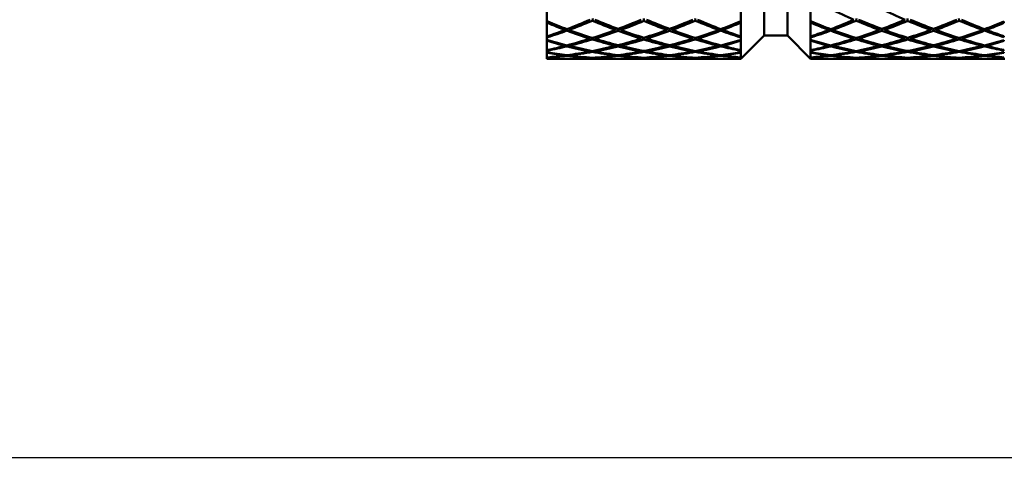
# Model space of a CAD drawing. Header units: inches. Extents: x 0.1 to 17, y 0.3 to 10.7.
# Tile 3 of 74: x 2.089 to 3.147, y 2.772 to 3.265. Entities that reach past the tile are written whole.
import ezdxf

# ---------------------------------------------------------------- set-up
doc = ezdxf.new("R2010")
doc.units = ezdxf.units.IN
doc.header["$LTSCALE"] = 0.5
doc.header["$MEASUREMENT"] = 0
doc.layers.add('Dimension (ANSI)', color=7, linetype='Continuous', lineweight=25)
doc.layers.add('Visible (ANSI)', color=7, linetype='Continuous', lineweight=50)
doc.styles.add('Note Text (ANSI)', font='tahoma.ttf')
doc.dimstyles.new('Default (ANSI)', dxfattribs={"dimscale": 0.5, "dimtxt": 0.12, "dimasz": 0.098425, "dimexe": 0.125, "dimexo": 0.0625, "dimgap": 0.031496, "dimtad": 0, "dimtih": 1, "dimtoh": 1, "dimrnd": 1e-08, "dimzin": 4, "dimdsep": 46, "dimtxsty": 'Note Text (ANSI)', "dimcen": 0.09, "dimdle": 0.393701, "dimclrd": 256, "dimclre": 256, "dimclrt": 256, "dimadec": 0, "dimazin": 1, "dimtfac": 1, "dimtofl": 0, "dimtmove": 0, "dimatfit": 3, "dimfxl": 1, "dimtolj": 1, "dimtzin": 4, "dimlwd": -1, "dimlwe": -1, "dimarcsym": 0})

# ---------------------------------------------------------------- blocks, each defined once
blk = doc.blocks.new('*D6')
at = {"layer": 'Defpoints', "color": 0, "transparency": 16777216}
for p in [(1.2746, 3.3897), (10.8359, 3.0971), (1.2746, 2.1298)]:
    blk.add_point(p, dxfattribs=at)
at = {"layer": 'Dimension (ANSI)', "transparency": 16777216}
for p, q in [((1.2746, 3.3584), (1.2746, 2.0673)), ((10.8359, 3.0659), (10.8359, 2.0673)), ((1.3238, 2.1298), (5.9621, 2.1298)), ((10.7866, 2.1298), (6.1483, 2.1298))]:
    blk.add_line(p, q, dxfattribs=at)
for points in [[(1.3238, 2.138), (1.3238, 2.1216), (1.2746, 2.1298)], [(10.7866, 2.138), (10.7866, 2.1216), (10.8359, 2.1298)]]:
    blk.add_solid(points, dxfattribs=at)
at = {"layer": 'Dimension (ANSI)', "transparency": 16777216, "insert": (5.9778, 2.161), "char_height": 0.06, "attachment_point": 1, "style": 'Note Text (ANSI)'}
blk.add_mtext('\\A1;9.56', dxfattribs=at)
blk = doc.blocks.new('*D8')
at = {"layer": 'Defpoints', "color": 0, "transparency": 16777216}
for p in [(0.76, 5.3959), (4.9849, 5.3959), (4.8545, 2.7939)]:
    blk.add_point(p, dxfattribs=at)
at = {"layer": 'Dimension (ANSI)', "transparency": 16777216}
for p, q in [((4.9536, 5.3959), (0.6975, 5.3959)), ((0.76, 5.3467), (0.76, 4.1419)), ((0.76, 2.8431), (0.76, 4.0479)), ((4.8233, 2.7939), (0.6975, 2.7939))]:
    blk.add_line(p, q, dxfattribs=at)
for points in [[(0.7518, 5.3467), (0.7682, 5.3467), (0.76, 5.3959)], [(0.7518, 2.8431), (0.7682, 2.8431), (0.76, 2.7939)]]:
    blk.add_solid(points, dxfattribs=at)
at = {"layer": 'Dimension (ANSI)', "transparency": 16777216, "insert": (0.6838, 4.1262), "char_height": 0.06, "attachment_point": 1, "style": 'Note Text (ANSI)'}
blk.add_mtext('\\A1;2.60', dxfattribs=at)

msp = doc.modelspace()

# ---------------------------------------------------------------- linework, layer by layer
at = {"layer": 'Visible (ANSI)'}
for p, q in [((2.6557, 3.223), (2.6557, 4.1049)), ((2.8642, 3.223), (2.8642, 4.1049)), ((2.9392, 3.223), (2.9392, 4.1049)), ((2.8892, 3.248), (2.8892, 4.0799)), ((2.9142, 3.248), (2.9142, 4.0799)), ((2.6566, 3.2629), (2.6565, 3.2616)), ((2.705, 3.2662), (2.7047, 3.2639)), ((2.76, 3.2662), (2.76, 3.2637)), ((2.8153, 3.2639), (2.815, 3.2662)), ((2.8633, 3.2629), (2.8634, 3.2616)), ((2.9402, 3.2629), (2.9401, 3.2616)), ((2.9885, 3.2662), (2.9882, 3.2639)), ((3.0435, 3.2662), (3.0435, 3.2637)), ((3.0988, 3.2639), (3.0985, 3.2662)), ((3.1469, 3.2629), (3.147, 3.2616)), ((2.6753, 3.2539), (2.6757, 3.2553)), ((2.6776, 3.2548), (2.6773, 3.2532)), ((2.6794, 3.2539), (2.6795, 3.2556)), ((2.7295, 3.2539), (2.7299, 3.2559)), ((2.7324, 3.255), (2.7323, 3.2529)), ((2.735, 3.2539), (2.7349, 3.256)), ((2.785, 3.256), (2.7849, 3.2539)), ((2.7877, 3.2529), (2.7875, 3.255)), ((2.7901, 3.2559), (2.7904, 3.2539)), ((2.8404, 3.2556), (2.8405, 3.2539)), ((2.8426, 3.2532), (2.8423, 3.2548)), ((2.8442, 3.2553), (2.8446, 3.2539)), ((2.9588, 3.2539), (2.9593, 3.2553)), ((2.9612, 3.2548), (2.9609, 3.2532)), ((2.963, 3.2539), (2.9631, 3.2556)), ((3.0131, 3.2539), (3.0134, 3.2559)), ((3.016, 3.255), (3.0158, 3.2529)), ((3.0186, 3.2539), (3.0185, 3.256)), ((3.0685, 3.256), (3.0685, 3.2539)), ((3.0712, 3.2529), (3.0711, 3.255)), ((3.0736, 3.2559), (3.074, 3.2539)), ((3.1239, 3.2556), (3.1241, 3.2539)), ((3.1262, 3.2532), (3.1259, 3.2548)), ((3.1278, 3.2553), (3.1282, 3.2539)), ((2.6566, 3.2431), (2.6565, 3.2421)), ((2.6566, 3.2472), (2.6566, 3.2461)), ((2.7022, 3.2446), (2.7025, 3.246)), ((2.7049, 3.2454), (2.7047, 3.2438)), ((2.7072, 3.2446), (2.7072, 3.2462)), ((2.7573, 3.2463), (2.7571, 3.2446)), ((2.76, 3.2454), (2.76, 3.2437)), ((2.7626, 3.2463), (2.7628, 3.2446)), ((2.8127, 3.2462), (2.8127, 3.2446)), ((2.8153, 3.2438), (2.815, 3.2454)), ((2.8174, 3.246), (2.8177, 3.2446)), ((2.8633, 3.2472), (2.8634, 3.2461)), ((2.8633, 3.2431), (2.8634, 3.2421)), ((2.8892, 3.248), (2.8642, 3.223)), ((2.8892, 3.248), (2.9142, 3.248)), ((2.9142, 3.248), (2.9392, 3.223)), ((2.9402, 3.2472), (2.9401, 3.2461)), ((2.9401, 3.2431), (2.9401, 3.2421)), ((2.9858, 3.2446), (2.9861, 3.246)), ((2.9884, 3.2454), (2.9882, 3.2438)), ((2.9907, 3.2446), (2.9908, 3.2462)), ((3.0409, 3.2463), (3.0407, 3.2446)), ((3.0435, 3.2454), (3.0435, 3.2437)), ((3.0462, 3.2463), (3.0463, 3.2446)), ((3.0963, 3.2462), (3.0963, 3.2446)), ((3.0988, 3.2438), (3.0986, 3.2454)), ((3.1009, 3.246), (3.1013, 3.2446)), ((3.1468, 3.2472), (3.1469, 3.2461)), ((3.1469, 3.2431), (3.147, 3.2421)), ((2.6566, 3.2324), (2.6566, 3.2317)), ((2.6753, 3.2368), (2.6756, 3.2378)), ((2.6775, 3.2374), (2.6773, 3.2363)), ((2.6794, 3.2368), (2.6795, 3.2379)), ((2.7022, 3.2308), (2.7024, 3.2317)), ((2.7048, 3.2313), (2.7047, 3.2303)), ((2.7072, 3.2308), (2.7072, 3.2318)), ((2.7295, 3.2368), (2.7298, 3.2382)), ((2.7323, 3.2375), (2.7323, 3.2362)), ((2.735, 3.2368), (2.735, 3.2382)), ((2.7572, 3.2319), (2.7571, 3.2308)), ((2.76, 3.2313), (2.76, 3.2303)), ((2.7627, 3.2319), (2.7628, 3.2308)), ((2.785, 3.2382), (2.7849, 3.2368)), ((2.7877, 3.2362), (2.7876, 3.2375)), ((2.7902, 3.2382), (2.7904, 3.2368)), ((2.8127, 3.2318), (2.8127, 3.2308)), ((2.8153, 3.2303), (2.8151, 3.2313)), ((2.8175, 3.2317), (2.8177, 3.2308)), ((2.8404, 3.2379), (2.8405, 3.2368)), ((2.8426, 3.2363), (2.8424, 3.2374)), ((2.8444, 3.2378), (2.8446, 3.2368)), ((2.8633, 3.2324), (2.8634, 3.2317)), ((2.9402, 3.2324), (2.9401, 3.2317)), ((2.9588, 3.2368), (2.9591, 3.2378)), ((2.9611, 3.2374), (2.9609, 3.2363)), ((2.963, 3.2368), (2.9631, 3.2379)), ((2.9858, 3.2308), (2.986, 3.2317)), ((2.9883, 3.2313), (2.9882, 3.2303)), ((2.9907, 3.2308), (2.9908, 3.2318)), ((3.0131, 3.2368), (3.0133, 3.2382)), ((3.0159, 3.2375), (3.0158, 3.2362)), ((3.0186, 3.2368), (3.0185, 3.2382)), ((3.0408, 3.2319), (3.0407, 3.2308)), ((3.0435, 3.2313), (3.0435, 3.2303)), ((3.0462, 3.2319), (3.0463, 3.2308)), ((3.0685, 3.2382), (3.0685, 3.2368)), ((3.0712, 3.2362), (3.0711, 3.2375)), ((3.0737, 3.2382), (3.074, 3.2368)), ((3.0963, 3.2318), (3.0963, 3.2308)), ((3.0988, 3.2303), (3.0987, 3.2313)), ((3.1011, 3.2317), (3.1013, 3.2308)), ((3.124, 3.2379), (3.1241, 3.2368)), ((3.1262, 3.2363), (3.126, 3.2374)), ((3.1279, 3.2378), (3.1282, 3.2368)), ((3.1469, 3.2324), (3.1469, 3.2317)), ((2.6557, 3.223), (2.6753, 3.223)), ((2.6566, 3.2244), (2.6566, 3.2242)), ((2.6753, 3.2265), (2.6754, 3.227)), ((2.6753, 3.223), (2.6753, 3.223)), ((2.6774, 3.2267), (2.6773, 3.2262)), ((2.6794, 3.2265), (2.6794, 3.227)), ((2.6794, 3.223), (2.6794, 3.223)), ((2.6794, 3.223), (2.7295, 3.223)), ((2.7022, 3.2238), (2.7023, 3.2242)), ((2.7047, 3.224), (2.7047, 3.2237)), ((2.7072, 3.2238), (2.7072, 3.2242)), ((2.7295, 3.2265), (2.7296, 3.2272)), ((2.7295, 3.223), (2.7295, 3.223)), ((2.7323, 3.2268), (2.7323, 3.2261)), ((2.735, 3.2265), (2.735, 3.2272)), ((2.735, 3.223), (2.735, 3.223)), ((2.735, 3.223), (2.7849, 3.223)), ((2.7572, 3.2242), (2.7571, 3.2238)), ((2.76, 3.224), (2.76, 3.2237)), ((2.7627, 3.2242), (2.7628, 3.2238)), ((2.7849, 3.2272), (2.7849, 3.2265)), ((2.7849, 3.223), (2.7849, 3.223)), ((2.7877, 3.2261), (2.7876, 3.2268)), ((2.7903, 3.2272), (2.7904, 3.2265)), ((2.7904, 3.223), (2.7904, 3.223)), ((2.7904, 3.223), (2.8405, 3.223)), ((2.8127, 3.2242), (2.8127, 3.2238)), ((2.8153, 3.2237), (2.8152, 3.224)), ((2.8176, 3.2242), (2.8177, 3.2238)), ((2.8405, 3.227), (2.8405, 3.2265)), ((2.8405, 3.223), (2.8405, 3.223)), ((2.8426, 3.2262), (2.8425, 3.2267)), ((2.8445, 3.227), (2.8446, 3.2265)), ((2.8446, 3.223), (2.8446, 3.223)), ((2.8446, 3.223), (2.8642, 3.223)), ((2.8633, 3.2244), (2.8634, 3.2242)), ((2.9392, 3.223), (2.9588, 3.223)), ((2.9401, 3.2244), (2.9401, 3.2242)), ((2.9588, 3.2265), (2.959, 3.227)), ((2.9588, 3.223), (2.9588, 3.223)), ((2.961, 3.2267), (2.9609, 3.2262)), ((2.963, 3.2265), (2.963, 3.227)), ((2.963, 3.223), (2.963, 3.223)), ((2.963, 3.223), (3.0131, 3.223)), ((2.9858, 3.2238), (2.9858, 3.2242)), ((2.9883, 3.224), (2.9882, 3.2237)), ((2.9907, 3.2238), (2.9907, 3.2242)), ((3.0131, 3.2265), (3.0132, 3.2272)), ((3.0131, 3.223), (3.0131, 3.223)), ((3.0159, 3.2268), (3.0158, 3.2261)), ((3.0186, 3.2265), (3.0185, 3.2272)), ((3.0186, 3.223), (3.0186, 3.223)), ((3.0186, 3.223), (3.0685, 3.223)), ((3.0407, 3.2242), (3.0407, 3.2238)), ((3.0435, 3.224), (3.0435, 3.2237)), ((3.0463, 3.2242), (3.0463, 3.2238)), ((3.0685, 3.2272), (3.0685, 3.2265)), ((3.0685, 3.223), (3.0685, 3.223)), ((3.0712, 3.2261), (3.0712, 3.2268)), ((3.0738, 3.2272), (3.074, 3.2265)), ((3.0739, 3.223), (3.074, 3.223)), ((3.074, 3.223), (3.1241, 3.223)), ((3.0963, 3.2242), (3.0963, 3.2238)), ((3.0988, 3.2237), (3.0988, 3.224)), ((3.1012, 3.2242), (3.1013, 3.2238)), ((3.124, 3.227), (3.1241, 3.2265)), ((3.1241, 3.223), (3.1241, 3.223)), ((3.1262, 3.2262), (3.1261, 3.2267)), ((3.1281, 3.227), (3.1282, 3.2265)), ((3.1282, 3.223), (3.1282, 3.223)), ((3.1282, 3.223), (3.1478, 3.223)), ((3.1469, 3.2244), (3.1469, 3.2242))]:
    msp.add_line(p, q, dxfattribs=at)
for centre, major_axis, ratio, start_param, end_param in [((3.0843, 3.6639), (0.3483, -0.3404), 0.804662, 5.096564, 5.15465), ((3.0843, 3.6639), (0.3637, -0.3585), 0.706021, 5.165138, 5.22174), ((2.6865, 3.6639), (0.0303, 0.4409), 0.013041, 2.713629, 2.721028), ((2.8007, 3.6639), (0.335, -0.3174), 0.913769, 5.094332, 5.138802), ((2.7192, 3.6639), (-0.3571, 0.351), 0.747415, 2.062627, 2.10975), ((2.8007, 3.6639), (0.3989, 0.3958), 0.487208, 3.979808, 4.037894), ((2.7192, 3.6639), (-0.3784, -0.3743), 0.615762, 0.933758, 0.990912), ((2.8007, 3.6639), (0.3483, -0.3404), 0.804662, 5.160328, 5.217482), ((2.7192, 3.6639), (-0.3722, 0.3677), 0.653768, 2.117181, 2.173783), ((2.8007, 3.6639), (0.3862, 0.3826), 0.567516, 4.045088, 4.10169), ((2.7192, 3.6639), (-0.3637, -0.3585), 0.706021, 0.998613, 1.055033), ((2.8007, 3.6639), (0.3637, -0.3585), 0.706021, 5.228152, 5.284572), ((2.7192, 3.6639), (-0.3862, 0.3826), 0.567516, 2.181495, 2.238097), ((2.8007, 3.6639), (0.3722, 0.3677), 0.653768, 4.109403, 4.166005), ((2.7192, 3.6639), (-0.3483, -0.3404), 0.804662, 1.065703, 1.122857), ((2.8007, 3.6639), (0.3784, -0.3743), 0.615762, 5.292274, 5.349428), ((2.7192, 3.6639), (-0.3989, 0.3958), 0.487208, 2.245292, 2.303378), ((2.8007, 3.6639), (0.3571, 0.351), 0.747415, 4.173435, 4.220558), ((2.7192, 3.6639), (-0.335, -0.3174), 0.913769, 1.144384, 1.188853), ((2.8334, 3.6639), (0.0303, -0.4409), 0.013041, 0.420565, 0.427964), ((2.9701, 3.6639), (0.0303, 0.4409), 0.013041, 2.713629, 2.721028), ((3.0027, 3.6639), (-0.3571, 0.351), 0.747415, 2.062627, 2.10975), ((3.0843, 3.6639), (0.335, -0.3174), 0.913769, 5.094332, 5.138802), ((3.0843, 3.6639), (0.3989, 0.3958), 0.487208, 3.979808, 4.037894), ((3.0027, 3.6639), (-0.3784, -0.3743), 0.615762, 0.933758, 0.990912), ((3.0843, 3.6639), (0.3483, -0.3404), 0.804662, 5.160328, 5.217482), ((3.0027, 3.6639), (-0.3722, 0.3677), 0.653768, 2.117181, 2.173783), ((3.0843, 3.6639), (0.3862, 0.3826), 0.567516, 4.045088, 4.10169), ((3.0027, 3.6639), (-0.3637, -0.3585), 0.706021, 0.998613, 1.055033), ((3.0843, 3.6639), (0.3637, -0.3585), 0.706021, 5.228152, 5.284572), ((3.0027, 3.6639), (-0.3862, 0.3826), 0.567516, 2.181495, 2.238097), ((3.0843, 3.6639), (0.3722, 0.3677), 0.653768, 4.109403, 4.166005), ((3.0027, 3.6639), (-0.3483, -0.3404), 0.804662, 1.065703, 1.122857), ((3.0843, 3.6639), (0.3784, -0.3743), 0.615762, 5.292274, 5.349428), ((3.0027, 3.6639), (-0.3989, 0.3958), 0.487208, 2.245292, 2.303378), ((3.0843, 3.6639), (0.3571, 0.351), 0.747415, 4.173435, 4.220558), ((3.0027, 3.6639), (-0.335, -0.3174), 0.913769, 1.144384, 1.188853), ((3.117, 3.6639), (0.0303, -0.4409), 0.013041, 0.420565, 0.427964), ((2.8007, 3.6639), (0.3989, 0.3958), 0.487208, 3.930592, 3.975062), ((2.7192, 3.6639), (-0.3784, -0.3743), 0.615762, 0.881889, 0.929012), ((2.8007, 3.6639), (0.335, -0.3174), 0.913769, 5.143547, 5.201633), ((2.7192, 3.6639), (-0.3571, 0.351), 0.747415, 2.114496, 2.17165), ((2.8007, 3.6639), (0.3862, 0.3826), 0.567516, 3.981705, 4.038859), ((2.7192, 3.6639), (-0.3637, -0.3585), 0.706021, 0.935782, 0.992384), ((2.8007, 3.6639), (0.3483, -0.3404), 0.804662, 5.223712, 5.280314), ((2.7192, 3.6639), (-0.3722, 0.3677), 0.653768, 2.180012, 2.236432), ((2.8007, 3.6639), (0.3722, 0.3677), 0.653768, 4.046753, 4.103173), ((2.7192, 3.6639), (-0.3483, -0.3404), 0.804662, 1.002871, 1.059473), ((2.8007, 3.6639), (0.3637, -0.3585), 0.706021, 5.290802, 5.347404), ((2.7192, 3.6639), (-0.3862, 0.3826), 0.567516, 2.244327, 2.301481), ((2.8007, 3.6639), (0.3571, 0.351), 0.747415, 4.111535, 4.168689), ((2.7192, 3.6639), (-0.335, -0.3174), 0.913769, 1.081552, 1.139638), ((2.8007, 3.6639), (0.3784, -0.3743), 0.615762, 5.354173, 5.401297), ((2.7192, 3.6639), (-0.3989, 0.3958), 0.487208, 2.308123, 2.352593), ((3.0843, 3.6639), (0.3989, 0.3958), 0.487208, 3.930592, 3.975062), ((3.0027, 3.6639), (-0.3784, -0.3743), 0.615762, 0.881889, 0.929012), ((3.0843, 3.6639), (0.335, -0.3174), 0.913769, 5.143547, 5.201633), ((3.0027, 3.6639), (-0.3571, 0.351), 0.747415, 2.114496, 2.17165), ((3.0843, 3.6639), (0.3862, 0.3826), 0.567516, 3.981705, 4.038859), ((3.0027, 3.6639), (-0.3637, -0.3585), 0.706021, 0.935782, 0.992384), ((3.0843, 3.6639), (0.3483, -0.3404), 0.804662, 5.223712, 5.280314), ((3.0027, 3.6639), (-0.3722, 0.3677), 0.653768, 2.180012, 2.236432), ((3.0843, 3.6639), (0.3722, 0.3677), 0.653768, 4.046753, 4.103173), ((3.0027, 3.6639), (-0.3483, -0.3404), 0.804662, 1.002871, 1.059473), ((3.0843, 3.6639), (0.3637, -0.3585), 0.706021, 5.290802, 5.347404), ((3.0027, 3.6639), (-0.3862, 0.3826), 0.567516, 2.244327, 2.301481), ((3.0843, 3.6639), (0.3571, 0.351), 0.747415, 4.111535, 4.168689), ((3.0027, 3.6639), (-0.335, -0.3174), 0.913769, 1.081552, 1.139638), ((3.0843, 3.6639), (0.3784, -0.3743), 0.615762, 5.354173, 5.401297), ((3.0027, 3.6639), (-0.3989, 0.3958), 0.487208, 2.308123, 2.352593), ((2.6865, 3.6639), (-0.0261, -0.4409), 0.037338, 5.952871, 5.960271), ((2.6865, 3.6639), (0.0308, 0.4409), 0.004369, 2.838701, 2.846101), ((2.8007, 3.6639), (-0.3389, -0.2959), 0.964566, 0.539363, 0.583833), ((2.7192, 3.6639), (-0.3418, 0.3316), 0.850287, 2.118761, 2.165884), ((2.8007, 3.6639), (0.3862, 0.3826), 0.567516, 3.917941, 3.976027), ((2.7192, 3.6639), (-0.3637, -0.3585), 0.706021, 0.87295, 0.930104), ((2.8007, 3.6639), (0.335, -0.3174), 0.913769, 5.207311, 5.264465), ((2.7192, 3.6639), (-0.3571, 0.351), 0.747415, 2.177328, 2.23393), ((2.8007, 3.6639), (0.3722, 0.3677), 0.653768, 3.983739, 4.040341), ((2.7192, 3.6639), (-0.3483, -0.3404), 0.804662, 0.94004, 0.996459), ((2.8007, 3.6639), (0.3483, -0.3404), 0.804662, 5.286726, 5.343146), ((2.7192, 3.6639), (-0.3722, 0.3677), 0.653768, 2.242844, 2.299446), ((2.8007, 3.6639), (0.3571, 0.351), 0.747415, 4.049255, 4.105857), ((2.7192, 3.6639), (-0.335, -0.3174), 0.913769, 1.01872, 1.075874), ((2.8007, 3.6639), (0.3637, -0.3585), 0.706021, 5.353082, 5.410236), ((2.7192, 3.6639), (-0.3862, 0.3826), 0.567516, 2.307159, 2.365245), ((2.8007, 3.6639), (0.3418, 0.3316), 0.850287, 4.117301, 4.164424), ((2.7192, 3.6639), (0.3389, -0.2959), 0.964566, 5.699352, 5.743822), ((2.8334, 3.6639), (0.0261, -0.4409), 0.037338, 0.322915, 0.330314), ((2.8334, 3.6639), (0.0308, -0.4409), 0.004369, 0.295492, 0.302891), ((2.9701, 3.6639), (-0.0261, -0.4409), 0.037338, 5.952871, 5.960271), ((2.9701, 3.6639), (0.0308, 0.4409), 0.004369, 2.838701, 2.846101), ((3.0027, 3.6639), (-0.3418, 0.3316), 0.850287, 2.118761, 2.165884), ((3.0843, 3.6639), (-0.3389, -0.2959), 0.964566, 0.539363, 0.583833), ((3.0843, 3.6639), (0.3862, 0.3826), 0.567516, 3.917941, 3.976027), ((3.0027, 3.6639), (-0.3637, -0.3585), 0.706021, 0.87295, 0.930104), ((3.0843, 3.6639), (0.335, -0.3174), 0.913769, 5.207311, 5.264465), ((3.0027, 3.6639), (-0.3571, 0.351), 0.747415, 2.177328, 2.23393), ((3.0843, 3.6639), (0.3722, 0.3677), 0.653768, 3.983739, 4.040341), ((3.0027, 3.6639), (-0.3483, -0.3404), 0.804662, 0.94004, 0.996459), ((3.0843, 3.6639), (0.3483, -0.3404), 0.804662, 5.286726, 5.343146), ((3.0027, 3.6639), (-0.3722, 0.3677), 0.653768, 2.242844, 2.299446), ((3.0843, 3.6639), (0.3571, 0.351), 0.747415, 4.049255, 4.105857), ((3.0027, 3.6639), (-0.335, -0.3174), 0.913769, 1.01872, 1.075874), ((3.0843, 3.6639), (0.3637, -0.3585), 0.706021, 5.353082, 5.410236), ((3.0027, 3.6639), (-0.3862, 0.3826), 0.567516, 2.307159, 2.365245), ((3.0843, 3.6639), (0.3418, 0.3316), 0.850287, 4.117301, 4.164424), ((3.0027, 3.6639), (0.3389, -0.2959), 0.964566, 5.699352, 5.743822), ((3.117, 3.6639), (0.0261, -0.4409), 0.037338, 0.322915, 0.330314), ((3.117, 3.6639), (0.0308, -0.4409), 0.004369, 0.295492, 0.302891), ((2.8007, 3.6639), (0.3862, 0.3826), 0.567516, 3.868725, 3.913195), ((2.6865, 3.6639), (-0.0279, -0.4409), 0.029655, 6.078205, 6.085605), ((2.6865, 3.6639), (0.0308, 0.4409), 0.004369, 3.312031, 3.31943), ((2.8007, 3.6639), (-0.3418, -0.3316), 0.850287, 0.549502, 0.593971), ((2.7192, 3.6639), (-0.3637, -0.3585), 0.706021, 0.821081, 0.868204), ((2.7192, 3.6639), (-0.3389, 0.2959), 0.964566, 2.1289, 2.176023), ((2.8007, 3.6639), (-0.3389, -0.2959), 0.964566, 0.588579, 0.646665), ((2.8007, 3.6639), (0.3722, 0.3677), 0.653768, 3.856591, 3.914677), ((2.7192, 3.6639), (-0.3418, 0.3316), 0.850287, 2.17063, 2.227784), ((2.7192, 3.6639), (-0.3483, -0.3404), 0.804662, 0.814376, 0.87153), ((2.8007, 3.6639), (0.3722, 0.3677), 0.653768, 3.920355, 3.977509), ((2.8007, 3.6639), (-0.3389, -0.2959), 0.964566, 0.652343, 0.709497), ((2.7192, 3.6639), (-0.3483, -0.3404), 0.804662, 0.877208, 0.93381), ((2.7192, 3.6639), (-0.3418, 0.3316), 0.850287, 2.233462, 2.290064), ((2.8007, 3.6639), (0.335, -0.3174), 0.913769, 5.270695, 5.327297), ((2.8007, 3.6639), (0.3571, 0.351), 0.747415, 3.923591, 3.980194), ((2.7192, 3.6639), (-0.3571, 0.351), 0.747415, 2.24016, 2.296579), ((2.7192, 3.6639), (-0.335, -0.3174), 0.913769, 0.893056, 0.949476), ((2.8007, 3.6639), (0.3571, 0.351), 0.747415, 3.986606, 4.043025), ((2.8007, 3.6639), (0.335, -0.3174), 0.913769, 5.33371, 5.390129), ((2.7192, 3.6639), (-0.335, -0.3174), 0.913769, 0.955888, 1.01249), ((2.7192, 3.6639), (-0.3571, 0.351), 0.747415, 2.302992, 2.359594), ((2.8007, 3.6639), (0.3483, -0.3404), 0.804662, 5.349376, 5.405978), ((2.8007, 3.6639), (0.3418, 0.3316), 0.850287, 3.993121, 4.049723), ((2.7192, 3.6639), (-0.3722, 0.3677), 0.653768, 2.305676, 2.36283), ((2.7192, 3.6639), (0.3389, -0.2959), 0.964566, 5.573689, 5.630843), ((2.8007, 3.6639), (0.3418, 0.3316), 0.850287, 4.055401, 4.112555), ((2.8007, 3.6639), (0.3483, -0.3404), 0.804662, 5.411656, 5.468809), ((2.7192, 3.6639), (0.3389, -0.2959), 0.964566, 5.636521, 5.694607), ((2.7192, 3.6639), (-0.3722, 0.3677), 0.653768, 2.368508, 2.426594), ((2.8007, 3.6639), (0.3637, -0.3585), 0.706021, 5.414981, 5.462104), ((2.8007, 3.6639), (0.3389, 0.2959), 0.964566, 4.107163, 4.154286), ((2.7192, 3.6639), (-0.3862, 0.3826), 0.567516, 2.36999, 2.41446), ((2.7192, 3.6639), (0.3418, -0.3316), 0.850287, 5.689214, 5.733683), ((2.8334, 3.6639), (0.0279, -0.4409), 0.029655, 0.19758, 0.20498), ((2.8334, 3.6639), (0.0308, -0.4409), 0.004369, 6.105348, 6.112747), ((3.0843, 3.6639), (0.3862, 0.3826), 0.567516, 3.868725, 3.913195), ((3.0027, 3.6639), (-0.3637, -0.3585), 0.706021, 0.821081, 0.868204), ((2.9701, 3.6639), (-0.0279, -0.4409), 0.029655, 6.078205, 6.085605), ((2.9701, 3.6639), (0.0308, 0.4409), 0.004369, 3.312031, 3.31943), ((3.0027, 3.6639), (-0.3389, 0.2959), 0.964566, 2.1289, 2.176023), ((3.0843, 3.6639), (-0.3418, -0.3316), 0.850287, 0.549502, 0.593971), ((3.0843, 3.6639), (-0.3389, -0.2959), 0.964566, 0.588579, 0.646665), ((3.0843, 3.6639), (0.3722, 0.3677), 0.653768, 3.856591, 3.914677), ((3.0027, 3.6639), (-0.3418, 0.3316), 0.850287, 2.17063, 2.227784), ((3.0027, 3.6639), (-0.3483, -0.3404), 0.804662, 0.814376, 0.87153), ((3.0843, 3.6639), (0.3722, 0.3677), 0.653768, 3.920355, 3.977509), ((3.0843, 3.6639), (-0.3389, -0.2959), 0.964566, 0.652343, 0.709497), ((3.0027, 3.6639), (-0.3483, -0.3404), 0.804662, 0.877208, 0.93381), ((3.0027, 3.6639), (-0.3418, 0.3316), 0.850287, 2.233462, 2.290064), ((3.0843, 3.6639), (0.335, -0.3174), 0.913769, 5.270695, 5.327297), ((3.0843, 3.6639), (0.3571, 0.351), 0.747415, 3.923591, 3.980194), ((3.0027, 3.6639), (-0.3571, 0.351), 0.747415, 2.24016, 2.296579), ((3.0027, 3.6639), (-0.335, -0.3174), 0.913769, 0.893056, 0.949476), ((3.0843, 3.6639), (0.3571, 0.351), 0.747415, 3.986606, 4.043025), ((3.0843, 3.6639), (0.335, -0.3174), 0.913769, 5.33371, 5.390129), ((3.0027, 3.6639), (-0.335, -0.3174), 0.913769, 0.955888, 1.01249), ((3.0027, 3.6639), (-0.3571, 0.351), 0.747415, 2.302992, 2.359594), ((3.0843, 3.6639), (0.3483, -0.3404), 0.804662, 5.349376, 5.405978), ((3.0843, 3.6639), (0.3418, 0.3316), 0.850287, 3.993121, 4.049723), ((3.0027, 3.6639), (-0.3722, 0.3677), 0.653768, 2.305676, 2.36283), ((3.0027, 3.6639), (0.3389, -0.2959), 0.964566, 5.573689, 5.630843), ((3.0843, 3.6639), (0.3418, 0.3316), 0.850287, 4.055401, 4.112555), ((3.0843, 3.6639), (0.3483, -0.3404), 0.804662, 5.411656, 5.468809), ((3.0027, 3.6639), (0.3389, -0.2959), 0.964566, 5.636521, 5.694607), ((3.0027, 3.6639), (-0.3722, 0.3677), 0.653768, 2.368508, 2.426594), ((3.0843, 3.6639), (0.3637, -0.3585), 0.706021, 5.414981, 5.462104), ((3.0843, 3.6639), (0.3389, 0.2959), 0.964566, 4.107163, 4.154286), ((3.0027, 3.6639), (-0.3862, 0.3826), 0.567516, 2.36999, 2.41446), ((3.0027, 3.6639), (0.3418, -0.3316), 0.850287, 5.689214, 5.733683), ((3.117, 3.6639), (0.0279, -0.4409), 0.029655, 0.19758, 0.20498), ((3.117, 3.6639), (0.0308, -0.4409), 0.004369, 6.105348, 6.112747), ((2.8007, 3.6639), (0.3722, 0.3677), 0.653768, 3.807376, 3.851845), ((2.6865, 3.6639), (0.0293, 0.4409), 0.021513, 3.06183, 3.069229), ((2.6865, 3.6639), (0.0303, 0.4409), 0.013041, 3.186958, 3.194358), ((2.8007, 3.6639), (-0.3571, -0.351), 0.747415, 0.605636, 0.650105), ((2.7192, 3.6639), (-0.3483, -0.3404), 0.804662, 0.762507, 0.80963), ((2.7192, 3.6639), (0.335, 0.3174), 0.913769, 3.857116, 3.904239), ((2.8007, 3.6639), (-0.3418, -0.3316), 0.850287, 0.598717, 0.656803), ((2.8007, 3.6639), (0.3571, 0.351), 0.747415, 3.796444, 3.85453), ((2.7192, 3.6639), (-0.3389, 0.2959), 0.964566, 2.180769, 2.237923), ((2.7192, 3.6639), (-0.335, -0.3174), 0.913769, 0.767393, 0.824547), ((2.8007, 3.6639), (0.3571, 0.351), 0.747415, 3.860208, 3.917362), ((2.8007, 3.6639), (-0.3418, -0.3316), 0.850287, 0.662481, 0.719635), ((2.7192, 3.6639), (-0.335, -0.3174), 0.913769, 0.830224, 0.886827), ((2.7192, 3.6639), (-0.3389, 0.2959), 0.964566, 2.2436, 2.300203), ((2.8007, 3.6639), (-0.3389, -0.2959), 0.964566, 0.715726, 0.772328), ((2.8007, 3.6639), (0.3418, 0.3316), 0.850287, 3.867458, 3.92406), ((2.7192, 3.6639), (-0.3418, 0.3316), 0.850287, 2.296294, 2.352713), ((2.7192, 3.6639), (0.3389, -0.2959), 0.964566, 5.448025, 5.504444), ((2.8007, 3.6639), (0.3418, 0.3316), 0.850287, 3.930472, 3.986892), ((2.8007, 3.6639), (-0.3389, -0.2959), 0.964566, 0.778741, 0.83516), ((2.7192, 3.6639), (0.3389, -0.2959), 0.964566, 5.510857, 5.567459), ((2.7192, 3.6639), (-0.3418, 0.3316), 0.850287, 2.359126, 2.415728), ((2.8007, 3.6639), (0.335, -0.3174), 0.913769, 5.396359, 5.452961), ((2.8007, 3.6639), (0.3389, 0.2959), 0.964566, 3.982983, 4.039585), ((2.7192, 3.6639), (-0.3571, 0.351), 0.747415, 2.365824, 2.422978), ((2.7192, 3.6639), (0.3418, -0.3316), 0.850287, 5.56355, 5.620704), ((2.8007, 3.6639), (0.3389, 0.2959), 0.964566, 4.045263, 4.102417), ((2.8007, 3.6639), (0.335, -0.3174), 0.913769, 5.458639, 5.515793), ((2.7192, 3.6639), (0.3418, -0.3316), 0.850287, 5.626382, 5.684468), ((2.7192, 3.6639), (-0.3571, 0.351), 0.747415, 2.428655, 2.486741), ((2.8007, 3.6639), (0.3483, -0.3404), 0.804662, 5.473555, 5.520678), ((2.8007, 3.6639), (-0.335, 0.3174), 0.913769, 2.378946, 2.426069), ((2.7192, 3.6639), (-0.3722, 0.3677), 0.653768, 2.43134, 2.475809), ((2.7192, 3.6639), (0.3571, -0.351), 0.747415, 5.63308, 5.677549), ((2.8334, 3.6639), (0.0293, -0.4409), 0.021513, 0.072363, 0.079763), ((2.8334, 3.6639), (0.0303, -0.4409), 0.013041, 6.23042, 6.23782), ((3.0843, 3.6639), (0.3722, 0.3677), 0.653768, 3.807376, 3.851845), ((3.0027, 3.6639), (-0.3483, -0.3404), 0.804662, 0.762507, 0.80963), ((2.9701, 3.6639), (0.0293, 0.4409), 0.021513, 3.06183, 3.069229), ((2.9701, 3.6639), (0.0303, 0.4409), 0.013041, 3.186958, 3.194358), ((3.0027, 3.6639), (0.335, 0.3174), 0.913769, 3.857116, 3.904239), ((3.0843, 3.6639), (-0.3571, -0.351), 0.747415, 0.605636, 0.650105), ((3.0843, 3.6639), (-0.3418, -0.3316), 0.850287, 0.598717, 0.656803), ((3.0843, 3.6639), (0.3571, 0.351), 0.747415, 3.796444, 3.85453), ((3.0027, 3.6639), (-0.3389, 0.2959), 0.964566, 2.180769, 2.237923), ((3.0027, 3.6639), (-0.335, -0.3174), 0.913769, 0.767393, 0.824547), ((3.0843, 3.6639), (0.3571, 0.351), 0.747415, 3.860208, 3.917362), ((3.0843, 3.6639), (-0.3418, -0.3316), 0.850287, 0.662481, 0.719635), ((3.0027, 3.6639), (-0.335, -0.3174), 0.913769, 0.830224, 0.886827), ((3.0027, 3.6639), (-0.3389, 0.2959), 0.964566, 2.2436, 2.300203), ((3.0843, 3.6639), (-0.3389, -0.2959), 0.964566, 0.715726, 0.772328), ((3.0843, 3.6639), (0.3418, 0.3316), 0.850287, 3.867458, 3.92406), ((3.0027, 3.6639), (-0.3418, 0.3316), 0.850287, 2.296294, 2.352713), ((3.0027, 3.6639), (0.3389, -0.2959), 0.964566, 5.448025, 5.504444), ((3.0843, 3.6639), (0.3418, 0.3316), 0.850287, 3.930472, 3.986892), ((3.0843, 3.6639), (-0.3389, -0.2959), 0.964566, 0.778741, 0.83516), ((3.0027, 3.6639), (0.3389, -0.2959), 0.964566, 5.510857, 5.567459), ((3.0027, 3.6639), (-0.3418, 0.3316), 0.850287, 2.359126, 2.415728), ((3.0843, 3.6639), (0.335, -0.3174), 0.913769, 5.396359, 5.452961), ((3.0843, 3.6639), (0.3389, 0.2959), 0.964566, 3.982983, 4.039585), ((3.0027, 3.6639), (-0.3571, 0.351), 0.747415, 2.365824, 2.422978), ((3.0027, 3.6639), (0.3418, -0.3316), 0.850287, 5.56355, 5.620704), ((3.0843, 3.6639), (0.3389, 0.2959), 0.964566, 4.045263, 4.102417), ((3.0843, 3.6639), (0.335, -0.3174), 0.913769, 5.458639, 5.515793), ((3.0027, 3.6639), (0.3418, -0.3316), 0.850287, 5.626382, 5.684468), ((3.0027, 3.6639), (-0.3571, 0.351), 0.747415, 2.428655, 2.486741), ((3.0843, 3.6639), (0.3483, -0.3404), 0.804662, 5.473555, 5.520678), ((3.0843, 3.6639), (-0.335, 0.3174), 0.913769, 2.378946, 2.426069), ((3.0027, 3.6639), (-0.3722, 0.3677), 0.653768, 2.43134, 2.475809), ((3.0027, 3.6639), (0.3571, -0.351), 0.747415, 5.63308, 5.677549), ((3.117, 3.6639), (0.0293, -0.4409), 0.021513, 0.072363, 0.079763), ((3.117, 3.6639), (0.0303, -0.4409), 0.013041, 6.23042, 6.23782)]:
    msp.add_ellipse(centre, major_axis=major_axis, ratio=ratio, start_param=start_param, end_param=end_param, dxfattribs=at)

# ---------------------------------------------------------------- dimensions: what is measured, and where the dimension line sits
at = {"layer": 'Dimension (ANSI)'}
for base, p1, p2, angle, override, picture, middle in [((0.76, 5.3959), (4.8545, 2.7939), (4.9849, 5.3959), 270, {"dimgap": 0.031496, "dimdec": 2, "dimtol": 0, "dimlim": 0, "dimtp": 0, "dimtm": 0, "dimtdec": 2, "dimatfit": 1}, '*D8', (0.76, 4.0949)), ((1.2746, 2.1298), (10.8359, 3.0971), (1.2746, 3.3897), 180, {"dimgap": 0.031496, "dimtih": 0, "dimtoh": 0, "dimdec": 2, "dimtol": 0, "dimlim": 0, "dimtp": 0, "dimtm": 0, "dimtdec": 2, "dimatfit": 1}, '*D6', (6.0552, 2.1298))]:
    dim = msp.add_linear_dim(base=base, p1=p1, p2=p2, angle=angle, dimstyle='Default (ANSI)', override=override, dxfattribs=at)
    dim.commit()
    dim.dimension.update_dxf_attribs({"geometry": picture, "text_midpoint": middle, "dimtype": 160})

doc.saveas('drawing.dxf')
